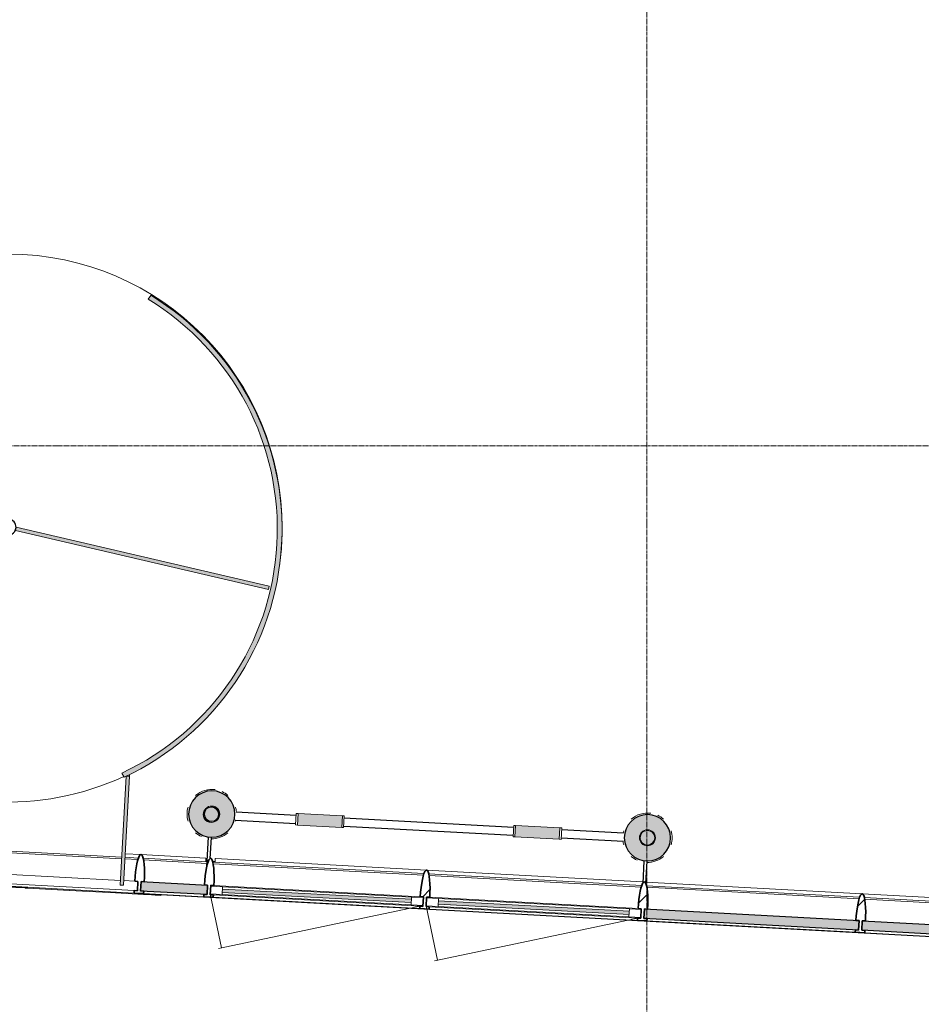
# Model space of a CAD drawing. Header units: millimetres. Extents: x 3625 to 132892, y -52547 to 67182.
# Tile 10 of 256: x 45567 to 51258, y 4802 to 11020. Entities that reach past the tile are written whole.
import ezdxf

# ---------------------------------------------------------------- set-up
doc = ezdxf.new("R2010")
doc.units = ezdxf.units.MM
doc.linetypes.add('stramien', pattern=[22.225, 12.7, -3.175, 3.175, -3.175])
for name, color, linetype, lineweight in [('A-CLNG-SUSP', 5, 'Continuous', 25), ('A-GENM', 6, 'Continuous', 18), ('A-GLAZ', 6, 'Continuous', 18), ('A-GLAZ-CWMG', 3, 'Continuous', 18), ('P-SANR-FIXT', 6, 'Continuous', 18), ('S-COLS', 6, 'Continuous', 18), ('S-GRID', 1, 'Continuous', 18)]:
    doc.layers.add(name, color=color, linetype=linetype, lineweight=lineweight)

# ---------------------------------------------------------------- blocks, each defined once
blk = doc.blocks.new('28_ABT-C_staal_hout kolom RV - gelam_ houten kolom $150-300-150 kwal GL32H-2892876-Plotview plafond begane grond - 1 op 100')
at = {"layer": 'S-COLS', "lineweight": 5}
h = blk.add_hatch(color=256, dxfattribs=at)
h.paths.add_polyline_path([(0, -146.5), (37.9, -141.5), (73.3, -126.9), (103.6, -103.6), (126.9, -73.3), (141.5, -37.9), (146.5, 0), (141.5, 37.9), (126.9, 73.3), (103.6, 103.6), (73.3, 126.9), (37.9, 141.5), (0, 146.5), (-37.9, 141.5), (-73.3, 126.9), (-103.6, 103.6), (-126.9, 73.3), (-141.5, 37.9), (-146.5, 0), (-141.5, -37.9), (-126.9, -73.3), (-103.6, -103.6), (-73.3, -126.9), (-37.9, -141.5), (-0.3, -146.5)], flags=0)
h.paths.add_polyline_path([(-4.2, -52.9), (-17.1, -51.2), (-32.4, -43.7), (-41.3, -35.9), (-49.1, -24), (-53, -11.9), (-53.8, 0), (-50.8, 14.1), (-44.9, 25.4), (-35.9, 35.9), (-22, 45.4), (-11.9, 49.2), (0, 50.8), (13.1, 49.1), (28.4, 41.7), (38.6, 32.4), (45, 22.9), (49.1, 13.1), (50.8, 0), (48.4, -14.8), (42.1, -27.9), (32.4, -38.6), (20.8, -46.2), (7.7, -51.3), (-0.3, -52.4)], flags=0)
h.paths.add_polyline_path([(0, -45.8), (15.5, -42.7), (24.7, -38.3), (30.7, -32.4), (36.9, -22.9), (40.7, -11.9), (41.8, -2.9), (39.1, 11.7), (33.5, 22.9), (28.4, 29.6), (18.8, 36.9), (7.7, 41.5), (-4.2, 43.1), (-17.1, 41.1), (-29.2, 34.9), (-34.5, 29.6), (-40.8, 20.1), (-44.6, 9), (-45.8, 0), (-43.7, -13.1), (-37.4, -25.9), (-29.2, -34.9), (-22.9, -39.7), (-11.9, -44.2), (-0.3, -45.8)], flags=0)
h.paths.add_polyline_path([(-26.9, -42.8), (-36.7, -34.9), (-45, -22.9), (-42.5, -27.9), (-35.9, -36), (-27.2, -42.7)], flags=0)
h.paths.add_polyline_path([(45.6, -1.3), (45.8, 0), (44, 12.4), (37.7, 25.4), (31.2, 33.3), (18.8, 41.3), (22.9, 38.8), (33.4, 29.6), (40.3, 19.4), (44.3, 8.8), (45.6, -0.9)], flags=0)
at = {"layer": 'S-COLS', "color": 250, "lineweight": 25}
for start, end in [(0, 180), (270, 0), (180, 269.89463)]:
    blk.add_arc((0, 0), 146.5, start, end, dxfattribs=at)
at = {"layer": 'S-COLS', "color": 130, "lineweight": 5}
for radius, start, end in [(156, 81.81818, 130.90909), (156, 49.09091, 65.45455), (156, 163.63636, 180), (156, 180, 196.36364), (50.8, 0, 180), (50.8, 180, 0), (45.8, 0, 180), (45.8, 180, 0), (156, 4.24805, 16.36364), (156, 343.63636, 345.6946), (156, 229.09091, 245.45455), (156, 269.05497, 310.90909)]:
    blk.add_arc((0, 0), radius, start, end, dxfattribs=at)
blk = doc.blocks.new('28_ABT-C_staal_hout kolom RV - gelam_ houten kolom $150-300-150 kwal GL32H-2892879-Plotview plafond begane grond - 1 op 100')
at = {"layer": 'S-COLS', "lineweight": 5}
h = blk.add_hatch(color=256, dxfattribs=at)
h.paths.add_polyline_path([(0, -146.5), (37.9, -141.5), (73.3, -126.9), (103.6, -103.6), (126.9, -73.3), (141.5, -37.9), (146.5, 0), (141.5, 37.9), (126.9, 73.3), (103.6, 103.6), (73.3, 126.9), (37.9, 141.5), (0, 146.5), (-37.9, 141.5), (-73.3, 126.9), (-103.6, 103.6), (-126.9, 73.3), (-141.5, 37.9), (-146.5, 0), (-141.5, -37.9), (-126.9, -73.3), (-103.6, -103.6), (-73.3, -126.9), (-37.9, -141.5)], flags=0)
h.paths.add_polyline_path([(0, -50.8), (-13.1, -49.1), (-25.4, -44), (-38.6, -32.4), (-45, -22.9), (-49.2, -11.9), (-50.8, 0), (-47.9, 16), (-44, 25.4), (-32.4, 38.6), (-22.9, 45), (-11.9, 49.2), (0, 50.8), (13.1, 49.1), (25.4, 44), (38.6, 32.4), (45, 22.9), (49.2, 11.9), (50.8, 0), (49.1, -13.1), (44, -25.4), (32.4, -38.6), (22.9, -45), (11.9, -49.2)], flags=0)
h.paths.add_polyline_path([(0, -45.8), (12.4, -44), (24.4, -38.5), (32.4, -32.4), (39.7, -22.9), (44.2, -11.9), (45.8, 0), (44, 12.4), (37.7, 25.4), (32.4, 32.4), (22.9, 39.7), (11.9, 44.2), (0, 45.8), (-13.1, 43.7), (-25.4, 37.7), (-32.4, 32.4), (-39.7, 22.9), (-44.2, 11.9), (-45.8, 0), (-43.7, -13.1), (-39.7, -22.9), (-32.4, -32.4), (-22.9, -39.7), (-11.9, -44.2)], flags=0)
at = {"layer": 'S-COLS', "color": 250, "lineweight": 25}
for start, end in [(0, 180), (180, 0)]:
    blk.add_arc((0, 0), 146.5, start, end, dxfattribs=at)
at = {"layer": 'S-COLS', "color": 130, "lineweight": 5}
for radius, start, end in [(156, 81.81818, 130.90909), (156, 49.09091, 65.45455), (156, 163.63636, 169.52261), (50.8, 0, 180), (50.8, 180, 0), (45.8, 0, 180), (45.8, 180, 0), (156, 360, 16.36364), (156, 343.63636, 360), (156, 188.13612, 196.36364), (156, 229.09091, 245.45455), (156, 269.05275, 310.90909)]:
    blk.add_arc((0, 0), radius, start, end, dxfattribs=at)
blk = doc.blocks.new('10844_ABT model nieuw_export 08-11-2012_rvt-1-Plotview plafond begane grond - 1 op 100')
at = {"color": 130, "lineweight": 5}
for name, p in [('28_ABT-C_staal_hout kolom RV - gelam_ houten kolom $150-300-150 kwal GL32H-2892876-Plotview plafond begane grond - 1 op 100', (18270.8, 6003.2)), ('28_ABT-C_staal_hout kolom RV - gelam_ houten kolom $150-300-150 kwal GL32H-2892879-Plotview plafond begane grond - 1 op 100', (21020.8, 5853.4))]:
    blk.add_blockref(name, p, dxfattribs=at)
blk = doc.blocks.new('System Panel - 36_KA_glas 60-10171698-Plotview plafond begane grond - 1 op 100')
at = {"layer": 'A-GLAZ'}
blk.add_hatch(color=256, dxfattribs=at).paths.add_polyline_path([(678.5, -30), (678.5, 30), (-678.5, 30), (-678.5, -30), (460.6, -30)], flags=0)
at = {"layer": 'A-GLAZ', "lineweight": 25}
for p, q in [((-678.5, -30), (-678.5, 30)), ((-678.5, 30), (678.5, 30)), ((678.5, 30), (678.5, -30)), ((678.5, -30), (-678.5, -30))]:
    blk.add_line(p, q, dxfattribs=at)
blk = doc.blocks.new('Rectangular Mullion - 36_KA_houten vliesgevel 170 randprofiel links glas 60-10185172-Plotview plafond begane grond - 1 op 100')
at = {"layer": 'A-GLAZ-CWMG'}
blk.add_line((18293.3, 5721.9), (19626.4, 5649.4), dxfattribs=at)
at = {"layer": 'A-GLAZ-CWMG', "flags": 128}
blk.add_lwpolyline([(18293.3, 5721.9), (18293.2, 5719.8), (18292.8, 5713.6), (18292.3, 5703.4), (18292, 5699.3)], dxfattribs=at)
blk = doc.blocks.new('Rectangular Mullion - 36_KA_houten vliesgevel 170 randprofiel links glas 60-V4-Plotview plafond begane grond - 1 op 100')
at = {"layer": 'A-GLAZ-CWMG'}
blk.add_line((22376.4, 5499.8), (23739.9, 5425.6), dxfattribs=at)
blk = doc.blocks.new('36_KU-vliesgevel tourniket 3400 - 36_KU-vliesgevel tourniket 3400-12578294-Plotview plafond begane grond - 1 op 100')
at = {"layer": 'A-GLAZ'}
for points in [[(-26.5, 2263.3), (-7.7, 2270.1), (-567, 3806.5), (-585.8, 3799.7), (-487.5, 3529.7)], [(-1078.3, 919.1), (-24.5, 2175), (-39.8, 2187.8), (-1093.6, 931.9)], [(1662.4, 1916), (1665.9, 1935.6), (51, 2220.8), (47.5, 2201.1), (1396.6, 1962.9)], [(-830, 0), (-830, 690), (-850, 690), (-850, 0)], [(850, 0), (850, 690), (830, 690), (830, 0)]]:
    blk.add_hatch(color=256, dxfattribs=at).paths.add_polyline_path(points, flags=0)
h = blk.add_hatch(color=256, dxfattribs=at)
h.paths.add_polyline_path([(817.1, 681.5), (940.6, 754.4), (1057.6, 837.3), (1167.4, 929.6), (1269.1, 1030.7), (1362.1, 1139.8), (1445.8, 1256.3), (1519.5, 1379.3), (1582.8, 1508), (1635.2, 1641.5), (1676.4, 1778.9), (1706, 1919.3), (1723.9, 2061.6), (1730, 2204.8), (1724.2, 2348.1), (1706.5, 2490.5), (1677.1, 2630.8), (1636.2, 2768.3), (1584, 2901.9), (1521, 3030.7), (1447.5, 3153.9), (1364, 3270.5), (1271.2, 3379.8), (1169.6, 3481.1), (1060, 3573.6), (943.1, 3656.7), (819.7, 3729.8), (804.9, 3703.8), (934.1, 3626.5), (1050, 3543.3), (1161.3, 3447.9), (1264, 3343.2), (1357.3, 3230), (1440.4, 3109.2), (1512.9, 2981.8), (1574.1, 2848.5), (1623.5, 2710.5), (1660.9, 2568.7), (1686, 2424.2), (1698.5, 2278.1), (1698.3, 2131.5), (1684.4, 1978.6), (1660.3, 1840.9), (1622.6, 1699.2), (1572.9, 1561.3), (1511.4, 1428.1), (1438.7, 1300.8), (1355.3, 1180.2), (1261.9, 1067.2), (1159, 962.7), (1047.5, 867.4), (928.2, 782.2), (802, 707.5)], flags=0)
h.paths.add_polyline_path([(-822.6, 684.4), (-807.6, 710.4), (-933.2, 785.4), (-1052, 871), (-1163, 966.4), (-1265.3, 1071), (-1358.3, 1184.1), (-1441.2, 1304.7), (-1513.4, 1432), (-1574.4, 1565), (-1623.7, 1702.8), (-1661, 1844.3), (-1686, 1988.5), (-1698.5, 2134.3), (-1698.4, 2280.7), (-1685.7, 2426.5), (-1660.5, 2570.7), (-1623, 2712.1), (-1573.5, 2849.9), (-1512.3, 2982.8), (-1439.9, 3110), (-1356.9, 3230.5), (-1263.8, 3343.4), (-1161.3, 3447.9), (-1050.2, 3543.2), (-931.3, 3628.6), (-805.5, 3703.4), (-820.5, 3729.4), (-943.6, 3656.4), (-1060.2, 3573.4), (-1169.6, 3481.1), (-1271, 3380), (-1363.7, 3270.9), (-1447, 3154.6), (-1520.4, 3031.7), (-1583.5, 2903.2), (-1635.7, 2769.9), (-1677.4, 2629.2), (-1706.2, 2492.6), (-1724, 2350.6), (-1730, 2207.6), (-1724.2, 2064.5), (-1706.5, 1922.5), (-1677.2, 1782.4), (-1636.4, 1645.2), (-1584.4, 1511.8), (-1521.6, 1383.2), (-1448.3, 1260.2), (-1365.1, 1143.7), (-1272.6, 1034.5), (-1171.4, 933.3), (-1062.1, 840.8), (-945.6, 757.6)], flags=0)
for p, q in [((-585.8, 3799.7), (-567, 3806.5)), ((-26.5, 2263.3), (-585.8, 3799.7)), ((-567, 3806.5), (-7.7, 2270.1)), ((-820.5, 3729.4), (-805.5, 3703.4)), ((804.9, 3703.8), (819.7, 3729.8)), ((-7.7, 2270.1), (-26.5, 2263.3)), ((-1093.6, 931.9), (-39.8, 2187.8)), ((-39.8, 2187.8), (-24.5, 2175)), ((47.5, 2201.1), (51, 2220.8)), ((1662.4, 1916), (47.5, 2201.1)), ((51, 2220.8), (1665.9, 1935.6)), ((-24.5, 2175), (-1078.3, 919.1)), ((1665.9, 1935.6), (1662.4, 1916)), ((-1078.3, 919.1), (-1093.6, 931.9)), ((-850, 690), (-850, 700.8)), ((-850, 0), (-850, 690)), ((-850, 690), (-830, 690)), ((-830, 690), (-830, 0)), ((-807.6, 710.4), (-822.6, 684.4)), ((817.1, 681.5), (802, 707.5)), ((830, 0), (830, 690)), ((830, 690), (850, 690)), ((850, 700.9), (850, 690)), ((850, 690), (850, 0)), ((-830, 0), (-850, 0)), ((850, 0), (830, 0))]:
    blk.add_line(p, q, dxfattribs=at)
for centre, radius, start, end in [((0, 2212.9), 1730.4, 0, 180), ((0, 2206.4), 1730, 118.31043, 241.60977), ((0, 2206.4), 1700, 118.28458, 241.63819), ((0, 2206.4), 1700, 298.15078, 61.74193), ((0, 2206.4), 1730, 298.18286, 61.71636), ((0, 2212.9), 1730.4, 180, 184.86486), ((0, 2212.9), 1730.4, 355.13514, 360), ((0, 2212.9), 1730.4, 241.71924, 298.07346), ((0, 2212.9), 1730.4, 241.72007, 298.07235)]:
    blk.add_arc(centre, radius, start, end, dxfattribs=at)
at = {"layer": 'A-GLAZ', "lineweight": 25}
for start, end in [(0, 180), (180, 0)]:
    blk.add_arc((0, 2219.7), 50, start, end, dxfattribs=at)
blk = doc.blocks.new('System Panel - 36_KA_houten paneel in vliesgevel-10185199-Plotview plafond begane grond - 1 op 100')
at = {"layer": 'A-GLAZ'}
blk.add_hatch(color=256, dxfattribs=at).paths.add_polyline_path([(210, -30), (210, 30), (-210, 30), (-210, -30), (84.8, -30)], flags=0)
at = {"layer": 'A-GLAZ', "lineweight": 25}
for p, q in [((-210, -30), (-210, 30)), ((-210, 30), (210, 30)), ((210, 30), (210, -30)), ((210, -30), (-210, -30))]:
    blk.add_line(p, q, dxfattribs=at)
blk = doc.blocks.new('Rectangular Mullion - 36_KA_houten vliesgevel 170 randprofiel links glas 60-5710934-Plotview plafond begane grond - 1 op 100')
at = {"layer": 'A-GLAZ-CWMG'}
for p, q in [((15926.8, 5850.7), (16026.6, 5845.3)), ((17724.1, 5752.9), (17824, 5747.5))]:
    blk.add_line(p, q, dxfattribs=at)
blk = doc.blocks.new('Rectangular Mullion - 36_KA_houten vliesgevel 170 verticaal glas 60-V7-Plotview plafond begane grond - 1 op 100')
at = {"layer": 'A-GLAZ-CWMG', "lineweight": 35}
for p, q in [((30, 45), (-30, 45)), ((-30, 45), (-30, 30)), ((-30, 30), (-10, 30)), ((-10, 30), (-10, -30)), ((10, -30), (10, 30)), ((10, 30), (30, 30)), ((30, 30), (30, 45)), ((-10, -30), (-30, -30)), ((30, -30), (10, -30))]:
    blk.add_line(p, q, dxfattribs=at)
at = {"layer": 'A-GLAZ-CWMG', "lineweight": 35, "flags": 128}
blk.add_lwpolyline([(-30, -30), (-29.5, -59.5), (-28.2, -88.1), (-26, -115), (-23, -139.3), (-19.3, -160.2), (-15, -177.2), (-10.3, -189.7), (-5.2, -197.4), (0, -200), (5.2, -197.4), (10.3, -189.7), (15, -177.2), (19.3, -160.2), (23, -139.3), (26, -115), (28.2, -88.1), (29.5, -59.5), (30, -30)], dxfattribs=at)
blk = doc.blocks.new('Rectangular Mullion - 36_KU_aluminium vleugel glas 60-5710936-Plotview plafond begane grond - 1 op 100')
at = {"layer": 'A-GLAZ-CWMG'}
for p, q in [((16025.4, 5822.3), (15940.6, 5827)), ((15942.6, 5816.6), (16024.8, 5812.2)), ((16044.8, 5811.1), (17702.3, 5720.9)), ((17702.9, 5731.1), (16045.4, 5821.3)), ((17806.6, 5725.4), (17722.9, 5730)), ((15947.5, 5679.3), (16017.4, 5675.5)), ((16037.4, 5674.4), (17694.9, 5584.2)), ((17722.3, 5719.8), (17804.6, 5715.3)), ((15943.4, 5604.4), (17780.7, 5504.5)), ((15944.2, 5619.4), (17781.5, 5519.4)), ((17714.9, 5583.2), (17784.8, 5579.4))]:
    blk.add_line(p, q, dxfattribs=at)
blk = doc.blocks.new('Rectangular Mullion - 36_KU_aluminium vleugel glas 60-10185174-Plotview plafond begane grond - 1 op 100')
at = {"layer": 'A-GLAZ-CWMG'}
for p, q in [((18240.2, 5701.8), (17837.7, 5723.7)), ((17839.8, 5713.4), (18239.6, 5691.6)), ((17840.6, 5501.2), (18220.1, 5480.6))]:
    blk.add_line(p, q, dxfattribs=at)
blk = doc.blocks.new('31_3B_vliesgevel - deur enkel 1 glaspaneel - AL_31_3B_vliesgevel - deur enkel 1 glaspaneel-10171706-Plotview plafond begane grond - 1 op 100')
at = {"layer": 'A-GLAZ'}
blk.add_hatch(color=256, dxfattribs=at).paths.add_polyline_path([(603.5, -10.5), (603.5, 10.5), (-603.5, 10.5), (-603.5, -10.5), (597.7, -10.5)], flags=0)
for p, q in [((-678.5, -25), (-678.5, 25)), ((-678.5, 25), (-603.5, 25)), ((-603.5, 25), (-603.5, -25)), ((603.5, 25), (-603.5, 25)), ((-603.5, 10.5), (603.5, 10.5)), ((-603.5, -10.5), (-603.5, 10.5)), ((603.5, -25), (603.5, 25)), ((603.5, 25), (678.5, 25)), ((603.5, 10.5), (603.5, -10.5)), ((678.5, 25), (678.5, -25)), ((-678.5, -25), (-587.6, -364.3)), ((-603.5, -25), (-678.5, -25)), ((678.5, -25), (-606.9, -369.4)), ((603.5, -10.5), (-603.5, -10.5)), ((-603.5, -25), (603.5, -25)), ((678.5, -25), (603.5, -25))]:
    blk.add_line(p, q, dxfattribs=at)
blk = doc.blocks.new('Rectangular Mullion - 36_KA_houten vliesgevel 170 randprofiel links glas 60-V8-Plotview plafond begane grond - 1 op 100')
at = {"layer": 'A-GLAZ-CWMG'}
blk.add_line((19626.4, 5649.4), (20991.4, 5575.1), dxfattribs=at)
blk = doc.blocks.new('Rectangular Mullion - 36_KA_houten vliesgevel 170 verticaal glas 60-4726854-Plotview plafond begane grond - 1 op 100')
at = {"layer": 'A-GLAZ-CWMG'}
h = blk.add_hatch(dxfattribs=at)
h.set_pattern_fill('FP_10', color=256, style=0, pattern_type=2)
h.set_pattern_definition([(311.885, (9218.2, 6507.4), (472.75, 423.95), []), (311.885, (9376.7, 6498.8), (896.7, -48.8), []), (311.885, (9059.67, 6516.06), (896.7, -48.8), [])])
h.paths.add_polyline_path([(30, 45), (30, 30), (10, 30), (10, -30), (30, -30), (28.2, -88.1), (23, -139.3), (19.3, -160.2), (15, -177.2), (10.3, -189.7), (5.2, -197.4), (0, -200), (-5.2, -197.4), (-10.3, -189.7), (-15, -177.2), (-19.3, -160.2), (-23.4, -135.7), (-28.2, -88.1), (-30, -30), (-10, -30), (-10, 30), (-30, 30), (-30, 45)], flags=0)
at = {"layer": 'A-GLAZ-CWMG', "lineweight": 35}
for p, q in [((30, 45), (-30, 45)), ((-30, 45), (-30, 30)), ((-30, 30), (-10, 30)), ((-10, 30), (-10, -30)), ((10, -30), (10, 30)), ((10, 30), (30, 30)), ((30, 30), (30, 45)), ((-10, -30), (-30, -30)), ((30, -30), (10, -30))]:
    blk.add_line(p, q, dxfattribs=at)
at = {"layer": 'A-GLAZ-CWMG', "lineweight": 35, "flags": 128}
blk.add_lwpolyline([(-30, -30), (-29.5, -59.5), (-28.2, -88.1), (-26, -115), (-23, -139.3), (-19.3, -160.2), (-15, -177.2), (-10.3, -189.7), (-5.2, -197.4), (0, -200), (5.2, -197.4), (10.3, -189.7), (15, -177.2), (19.3, -160.2), (23, -139.3), (26, -115), (28.2, -88.1), (29.5, -59.5), (30, -30)], dxfattribs=at)
blk = doc.blocks.new('Rectangular Mullion - 36_KU_aluminium vleugel glas 60-4728630-Plotview plafond begane grond - 1 op 100')
at = {"layer": 'A-GLAZ-CWMG'}
for p, q in [((20985.1, 5552.5), (19640.2, 5625.6)), ((19642.2, 5615.3), (20982, 5542.4)), ((19647.1, 5478), (20962.2, 5406.5)), ((19643.9, 5418.1), (20958.9, 5346.5)), ((19643, 5403.1), (20958.1, 5331.6))]:
    blk.add_line(p, q, dxfattribs=at)
blk = doc.blocks.new('Rectangular Mullion - 36_KU_aluminium vleugel glas 60-V11-Plotview plafond begane grond - 1 op 100')
at = {"layer": 'A-GLAZ-CWMG'}
for p, q in [((22360.1, 5477.6), (21015.2, 5550.8)), ((21017.2, 5540.5), (22357, 5467.6)), ((21018, 5328.3), (22333.1, 5256.7))]:
    blk.add_line(p, q, dxfattribs=at)
blk = doc.blocks.new('System Panel - 36_KA_glas 60-4728634-Plotview plafond begane grond - 1 op 100')
at = {"layer": 'A-GLAZ'}
blk.add_hatch(color=256, dxfattribs=at).paths.add_polyline_path([(678.5, -30), (678.5, 30), (-678.5, 30), (-678.5, -30), (636.5, -30)], flags=0)
at = {"layer": 'A-GLAZ', "lineweight": 25}
for p, q in [((-678.5, -30), (-678.5, 30)), ((-678.5, 30), (678.5, 30)), ((678.5, 30), (678.5, -30)), ((678.5, -30), (-678.5, -30))]:
    blk.add_line(p, q, dxfattribs=at)
blk = doc.blocks.new('Rectangular Mullion - 36_KA_houten vliesgevel 170 randprofiel links glas 60-V14-Plotview plafond begane grond - 1 op 100')
at = {"layer": 'A-GLAZ-CWMG'}
blk.add_line((12761.4, 6022.9), (14126.4, 5948.7), dxfattribs=at)
blk = doc.blocks.new('Rectangular Mullion - 36_KU_aluminium vleugel glas 60-V9-Plotview plafond begane grond - 1 op 100')
at = {"layer": 'A-GLAZ-CWMG'}
for p, q in [((11360.1, 6076.2), (10015.2, 6149.4)), ((10017.2, 6139.1), (11357, 6066.2)), ((10018, 5926.9), (11333.1, 5855.3))]:
    blk.add_line(p, q, dxfattribs=at)
blk = doc.blocks.new('Rectangular Mullion - 36_KA_houten vliesgevel 170 verticaal glas 60-V35-Plotview plafond begane grond - 1 op 100')
at = {"layer": 'A-GLAZ-CWMG'}
h = blk.add_hatch(dxfattribs=at)
h.set_pattern_fill('FP_20', color=256, style=0, pattern_type=2)
h.set_pattern_definition([(311.885, (7841.16, 6507.4), (472.75, 423.95), []), (311.885, (7999.7, 6498.8), (896.7, -48.8), []), (311.885, (7682.64, 6516.06), (896.7, -48.8), [])])
h.paths.add_polyline_path([(30, 45), (30, 30), (10, 30), (10, -30), (30, -30), (28.2, -88.1), (23, -139.3), (19.3, -160.2), (15, -177.2), (10.3, -189.7), (5.2, -197.4), (0, -200), (-5.2, -197.4), (-10.3, -189.7), (-15, -177.2), (-19.3, -160.2), (-23, -139.3), (-28.2, -88.1), (-30, -30), (-10, -30), (-10, 30), (-30, 30), (-30, 45)], flags=0)
at = {"layer": 'A-GLAZ-CWMG', "lineweight": 35}
for p, q in [((30, 45), (-30, 45)), ((-30, 45), (-30, 30)), ((-30, 30), (-10, 30)), ((-10, 30), (-10, -30)), ((10, -30), (10, 30)), ((10, 30), (30, 30)), ((30, 30), (30, 45)), ((-10, -30), (-30, -30)), ((30, -30), (10, -30))]:
    blk.add_line(p, q, dxfattribs=at)
at = {"layer": 'A-GLAZ-CWMG', "lineweight": 35, "flags": 128}
blk.add_lwpolyline([(-30, -30), (-29.5, -59.5), (-28.2, -88.1), (-26, -115), (-23, -139.3), (-19.3, -160.2), (-15, -177.2), (-10.3, -189.7), (-5.2, -197.4), (0, -200), (5.2, -197.4), (10.3, -189.7), (15, -177.2), (19.3, -160.2), (23, -139.3), (26, -115), (28.2, -88.1), (29.5, -59.5), (30, -30)], dxfattribs=at)
blk = doc.blocks.new('Rectangular Mullion - 36_KA_houten vliesgevel 170 verticaal glas 60-V45-Plotview plafond begane grond - 1 op 100')
at = {"layer": 'A-GLAZ-CWMG'}
h = blk.add_hatch(dxfattribs=at)
h.set_pattern_fill('FP_28', color=256, style=0, pattern_type=2)
h.set_pattern_definition([(311.885, (6464.1, 6507.4), (472.75, 423.95), []), (311.885, (6622.6, 6498.8), (896.7, -48.8), []), (311.885, (6305.6, 6516.06), (896.7, -48.8), [])])
h.paths.add_polyline_path([(30, 45), (30, 30), (10, 30), (10, -30), (30, -30), (28.2, -88.1), (23, -139.3), (19.3, -160.2), (15, -177.2), (10.3, -189.7), (5.2, -197.4), (0, -200), (-5.2, -197.4), (-10.3, -189.7), (-15, -177.2), (-19.3, -160.2), (-23, -139.3), (-28.2, -88.1), (-30, -30), (-10, -30), (-10, 30), (-30, 30), (-30, 45)], flags=0)
at = {"layer": 'A-GLAZ-CWMG', "lineweight": 35}
for p, q in [((30, 45), (-30, 45)), ((-30, 45), (-30, 30)), ((-30, 30), (-10, 30)), ((-10, 30), (-10, -30)), ((10, -30), (10, 30)), ((10, 30), (30, 30)), ((30, 30), (30, 45)), ((-10, -30), (-30, -30)), ((30, -30), (10, -30))]:
    blk.add_line(p, q, dxfattribs=at)
at = {"layer": 'A-GLAZ-CWMG', "lineweight": 35, "flags": 128}
blk.add_lwpolyline([(-30, -30), (-29.5, -59.5), (-28.2, -88.1), (-26, -115), (-23, -139.3), (-19.3, -160.2), (-15, -177.2), (-10.3, -189.7), (-5.2, -197.4), (0, -200), (5.2, -197.4), (10.3, -189.7), (15, -177.2), (19.3, -160.2), (23, -139.3), (26, -115), (28.2, -88.1), (29.5, -59.5), (30, -30)], dxfattribs=at)
blk = doc.blocks.new('36_KU_consoles_groep - Type-V54-Plotview plafond begane grond - 1 op 100')
at = {"layer": 'A-GLAZ', "lineweight": 25}
for p, q in [((10, 142.6), (10, 329.4)), ((-10, 275.5), (-10, 143.4))]:
    blk.add_line(p, q, dxfattribs=at)
blk = doc.blocks.new('36_KU_consoles_groep - Type-V55-Plotview plafond begane grond - 1 op 100')
at = {"layer": 'A-GLAZ', "lineweight": 25}
for p, q in [((-10, 284.5), (-10, 143.5)), ((10, 142.7), (10, 284.4))]:
    blk.add_line(p, q, dxfattribs=at)
blk = doc.blocks.new('Plumbing Fixtures 1 - Plumbing Fixtures 1-1187379-Plotview plafond begane grond - 1 op 100')
at = {"layer": 'P-SANR-FIXT'}
for radius, start, end in [(50, 131.67567, 180), (50, 180, 300), (46, 0, 117.89486), (50, 1.8259, 71.68027), (46, 315, 0), (46, 195, 240)]:
    blk.add_arc((18266.6, 5970.3), radius, start, end, dxfattribs=at)
blk = doc.blocks.new('65_KA_stang tussen houten kolommen tbv uitjes1 - 65_KA_stang tussen houten kolommen tbv uitjes-7910975-Plotview plafond begane grond - 1 op 100')
at = {"layer": 'A-CLNG-SUSP'}
for p, q in [((13302.7, 6293.5), (12923.9, 6314.1)), ((12919.3, 6264.3), (13300.1, 6243.6)), ((13603.7, 6227.1), (14673.3, 6168.9)), ((14675.9, 6218.8), (13606.3, 6277)), ((15369.6, 6181.1), (14979.4, 6202.3)), ((14976.8, 6152.4), (15369.3, 6131))]:
    blk.add_line(p, q, dxfattribs=at)
blk = doc.blocks.new('65_KA_ETAP K8 nooduitje buisvormig - Type-10172416-Plotview plafond begane grond - 1 op 100')
at = {"layer": 'A-GENM'}
blk.add_hatch(color=256, dxfattribs=at).paths.add_polyline_path([(140, -36.5), (139.4, 36.5), (-140, 36.5), (-139.4, -36.5), (104.5, -36.5)], flags=0)
for p, q in [((-140, 36.5), (-152, 36.5)), ((-152, 36.5), (-152, -36.5)), ((-140, -36.5), (-140, 36.5)), ((140, 36.5), (-140, 36.5)), ((-140, 36.5), (-140, -36.5)), ((152, 36.5), (140, 36.5)), ((140, 36.5), (140, -36.5)), ((140, -36.5), (140, 36.5)), ((152, -36.5), (152, 36.5)), ((-152, -36.5), (-140, -36.5)), ((-140, -36.5), (140, -36.5)), ((140, -36.5), (152, -36.5))]:
    blk.add_line(p, q, dxfattribs=at)
blk = doc.blocks.new('31_3B_vliesgevel - deur enkel 1 glaspaneel - AL_31_3B_vliesgevel - deur enkel 1 glaspaneel-10185184-Plotview plafond begane grond - 1 op 100')
at = {"layer": 'A-GLAZ'}
h = blk.add_hatch(dxfattribs=at)
h.set_pattern_fill('FP_409', color=256, style=0, pattern_type=2)
h.set_pattern_definition([(48.115, (9900.74, -6507.43), (-223.346, 200.291), [])])
h.paths.add_polyline_path([(672.6, -25), (672.6, 25), (597.6, 25), (597.6, -25)], flags=0)
h.paths.add_polyline_path([(-597.6, -25), (-597.6, 25), (-672.6, 25), (-672.6, -25)], flags=0)
blk.add_hatch(color=256, dxfattribs=at).paths.add_polyline_path([(597.6, -10.5), (597.6, 10.5), (-597.6, 10.5), (-597.6, -10.5), (420.1, -10.5)], flags=0)
for p, q in [((-672.6, -25), (-672.6, 25)), ((-672.6, 25), (-597.6, 25)), ((-597.6, 25), (-597.6, -25)), ((597.6, 25), (-597.6, 25)), ((-597.6, 10.5), (597.6, 10.5)), ((-597.6, -10.5), (-597.6, 10.5)), ((597.6, -25), (597.6, 25)), ((597.6, 25), (672.6, 25)), ((597.6, 10.5), (597.6, -10.5)), ((672.6, 25), (672.6, -25)), ((-672.6, -25), (-582.4, -361.3)), ((-597.6, -25), (-672.6, -25)), ((672.6, -25), (-601.8, -366.5)), ((597.6, -10.5), (-597.6, -10.5)), ((-597.6, -25), (597.6, -25)), ((672.6, -25), (597.6, -25))]:
    blk.add_line(p, q, dxfattribs=at)
blk = doc.blocks.new('Rectangular Mullion - 36_KA_houten vliesgevel 170 randprofiel links glas 60-10185176-Plotview plafond begane grond - 1 op 100')
at = {"layer": 'A-GLAZ-CWMG'}
blk.add_line((17824, 5747.5), (18233.4, 5725.2), dxfattribs=at)
at = {"layer": 'A-GLAZ-CWMG', "flags": 128}
blk.add_lwpolyline([(18232.1, 5702.5), (18232.4, 5706.7), (18232.9, 5716.9), (18233.3, 5723.1), (18233.4, 5725.2)], dxfattribs=at)
blk = doc.blocks.new('Rectangular Mullion - 36_KU_aluminium vleugel glas 60-10185178-Plotview plafond begane grond - 1 op 100')
at = {"layer": 'A-GLAZ-CWMG'}
for p, q in [((19610.1, 5627.3), (18277.1, 5699.8)), ((18279.1, 5689.5), (19607, 5617.2)), ((18284, 5552.2), (19587.2, 5481.3)), ((18280, 5477.3), (19583.1, 5406.4)), ((18280.8, 5492.3), (19584, 5421.4))]:
    blk.add_line(p, q, dxfattribs=at)
blk = doc.blocks.new('Rectangular Mullion - 36_KA_houten vliesgevel 170 verticaal glas 60-V272-Plotview plafond begane grond - 1 op 100')
at = {"layer": 'A-GLAZ-CWMG'}
h = blk.add_hatch(dxfattribs=at)
h.set_pattern_fill('FP_410', color=256, style=0, pattern_type=2)
h.set_pattern_definition([(311.885, (10583.3, 6507.4), (472.75, 423.95), []), (311.885, (10741.8, 6498.8), (896.7, -48.8), []), (311.885, (10424.8, 6516.06), (896.7, -48.8), [])])
h.paths.add_polyline_path([(30, 45), (30, 30), (10, 30), (10, -30), (30, -30), (28.2, -88.1), (23, -139.3), (19.3, -160.2), (15, -177.2), (10.3, -189.7), (5.2, -197.4), (0, -200), (-5.2, -197.4), (-10.3, -189.7), (-15, -177.2), (-19.3, -160.2), (-23, -139.3), (-28.2, -88.1), (-30, -30), (-10, -30), (-10, 30), (-30, 30), (-30, 45)], flags=0)
at = {"layer": 'A-GLAZ-CWMG', "lineweight": 35}
for p, q in [((30, 45), (-30, 45)), ((-30, 45), (-30, 30)), ((-30, 30), (-10, 30)), ((-10, 30), (-10, -30)), ((10, -30), (10, 30)), ((10, 30), (30, 30)), ((30, 30), (30, 45)), ((-10, -30), (-30, -30)), ((30, -30), (10, -30))]:
    blk.add_line(p, q, dxfattribs=at)
at = {"layer": 'A-GLAZ-CWMG', "lineweight": 35, "flags": 128}
blk.add_lwpolyline([(-30, -30), (-29.5, -59.5), (-28.2, -88.1), (-26, -115), (-23, -139.3), (-19.3, -160.2), (-15, -177.2), (-10.3, -189.7), (-5.2, -197.4), (0, -200), (5.2, -197.4), (10.3, -189.7), (15, -177.2), (19.3, -160.2), (23, -139.3), (26, -115), (28.2, -88.1), (29.5, -59.5), (30, -30)], dxfattribs=at)
blk = doc.blocks.new('99_KA_Logo leeuw Vlaardingen - Type-10918949-Plotview plafond begane grond - 1 op 100')
at = {"layer": 'A-GENM'}
for points in [[(-1341.4, -10), (-1341.7, -4.3), (-1352.1, -4.3), (-1352.1, -10)], [(-1299, -10), (-1299, -4.3), (-1341.4, -4.3), (-1341.4, -10), (-1300.6, -10)], [(-1238.4, -10), (-1238.4, -4.3), (-1299, -4.3), (-1299, -10)], [(-1173.4, -10), (-1173.4, -4.3), (-1238.4, -5), (-1238.4, -10), (-1185.5, -10)], [(-1107.6, -10), (-1107.6, -4.3), (-1173.4, -4.7), (-1173.4, -10), (-1158.8, -10)], [(-1017.5, -10), (-1017.8, -4.3), (-1107.6, -4.3), (-1107.6, -10), (-1093.9, -10)], [(-871, -10), (-871.3, -4.3), (-1017.5, -4.3), (-1017, -10), (-939.3, -10)], [(-689.4, -10), (-689.4, -4.3), (-871, -4.3), (-870.4, -10), (-849.1, -10)], [(-575.5, -10), (-575.8, -4.3), (-689.4, -4.3), (-689.4, -10)], [(-573.8, -10), (-573.8, -4.3), (-575.5, -4.3), (-575.5, -10)], [(-561.3, -10), (-561.3, -4.3), (-573.8, -4.3), (-573.8, -10)], [(-538.6, -10), (-539.6, -4.3), (-561.3, -4.3), (-561.3, -10), (-539.3, -10)], [(-318.6, -10), (-318.6, -4.3), (-538.6, -4.3), (-538.6, -10)], [(-252.8, -10), (-252.8, -4.3), (-318.6, -4.3), (-318.6, -10)], [(-217.4, -10), (-217.4, -4.3), (-252.8, -4.3), (-252.8, -10), (-229.6, -10)], [(-178.5, -10), (-178.5, -4.3), (-217.4, -4.3), (-217.4, -10)], [(-129, -10), (-129, -4.3), (-178.5, -4.3), (-178.5, -10)], [(-74.5, -10), (-74.5, -4.3), (-129, -4.3), (-129, -10)], [(-17.2, -10), (-17.5, -4.3), (-74.5, -4.3), (-74.5, -10)], [(-15.7, -10), (-16, -4.3), (-17.2, -4.3), (-16.6, -10)], [(-12.9, -10), (-12.9, -4.3), (-15.7, -4.3), (-15.7, -10)], [(0, -10), (0, -4.3), (-12.9, -4.3), (-12.9, -10)], [(265, -10), (265, -4.3), (0, -4.3), (0, -10), (80.1, -10)], [(556.1, -10), (556.1, -4.3), (265, -4.3), (265, -10), (496.7, -10)], [(732, -10), (732, -4.3), (556.1, -5.3), (556.6, -10), (726.6, -10)], [(784.1, -10), (784.1, -4.3), (732, -4.4), (732.5, -10), (763.8, -10)], [(807.4, -10), (807.1, -4.3), (784.1, -4.3), (784.7, -10)], [(832.1, -10), (832.1, -4.3), (807.4, -4.3), (807.9, -10)], [(842.7, -10), (842.7, -4.3), (832.1, -4.3), (832.1, -10)]]:
    blk.add_hatch(color=256, dxfattribs=at).paths.add_polyline_path(points, flags=0)
for p, q in [((-1352.1, -4.3), (-1352.1, -10)), ((-1352.1, -10), (-1341.4, -10)), ((-1341.4, -4.3), (-1341.4, -10)), ((-1341.4, -10), (-1299, -10)), ((-1299, -4.3), (-1299, -10)), ((-1299, -10), (-1238.4, -10)), ((-1238.4, -4.3), (-1238.4, -10)), ((-1238.4, -10), (-1173.4, -10)), ((-1173.4, -4.3), (-1173.4, -10)), ((-1173.4, -10), (-1107.6, -10)), ((-1107.6, -4.3), (-1107.6, -10)), ((-1107.6, -10), (-1017.5, -10)), ((-1017.5, -4.3), (-1017.5, -10)), ((-1017.5, -10), (-871, -10)), ((-871, -4.3), (-871, -10)), ((-871, -10), (-689.4, -10)), ((-689.4, -4.3), (-689.4, -10)), ((-689.4, -10), (-575.5, -10)), ((-575.5, -4.3), (-575.5, -10)), ((-575.5, -10), (-573.8, -10)), ((-573.8, -4.3), (-573.8, -10)), ((-573.8, -10), (-561.3, -10)), ((-561.3, -4.3), (-561.3, -10)), ((-561.3, -10), (-538.6, -10)), ((-538.6, -4.3), (-538.6, -10)), ((-538.6, -10), (-318.6, -10)), ((-318.6, -4.3), (-318.6, -10)), ((-318.6, -10), (-252.8, -10)), ((-252.8, -4.3), (-252.8, -10)), ((-252.8, -10), (-217.4, -10)), ((-217.4, -10), (-178.5, -10)), ((-178.5, -10), (-129, -10)), ((-129, -4.3), (-129, -10)), ((-129, -10), (-74.5, -10)), ((-74.5, -10), (-17.2, -10)), ((-17.2, -4.3), (-17.2, -10)), ((-17.2, -10), (-15.6, -10)), ((-15.7, -4.3), (-15.7, -10)), ((-15.7, -10), (-12.9, -10)), ((-12.9, -4.3), (-12.9, -10)), ((-12.9, -10), (0, -10)), ((0, -4.3), (0, -10)), ((0, -10), (265, -10)), ((265, -4.3), (265, -10)), ((265, -10), (556.1, -10)), ((556.1, -4.3), (556.1, -10)), ((556.1, -10), (732, -10)), ((732, -10), (732, -4.3)), ((732, -10), (784.1, -10)), ((784.1, -4.3), (784.1, -10)), ((784.1, -10), (807.4, -10)), ((807.4, -4.3), (807.4, -10)), ((807.4, -10), (832.1, -10)), ((832.1, -4.3), (832.1, -10)), ((832.1, -10), (842.7, -10)), ((842.7, -4.3), (842.7, -10))]:
    blk.add_line(p, q, dxfattribs=at)

msp = doc.modelspace()

# ---------------------------------------------------------------- linework, layer by layer
at = {"layer": 'A-CLNG-SUSP'}
for p, q in [((46749, 5704.5), (46740.9, 5705)), ((46800.8, 5701.7), (46784.9, 5702.6)), ((46458.4, 5495), (63907.2, 4545.5))]:
    msp.add_line(p, q, dxfattribs=at)
at = {"layer": 'S-GRID', "linetype": 'stramien'}
for p, q in [((49525.2, 41627.6), (49525.2, -3246.7)), ((27284.7, 8328.2), (93295.2, 8328.2))]:
    msp.add_line(p, q, dxfattribs=at)

# ---------------------------------------------------------------- block references
at = {"color": 250, "lineweight": 5}
msp.add_blockref('10844_ABT model nieuw_export 08-11-2012_rvt-1-Plotview plafond begane grond - 1 op 100', (28508.6, 0), dxfattribs=at)
at = {"layer": 'A-CLNG-SUSP'}
msp.add_blockref('65_KA_stang tussen houten kolommen tbv uitjes1 - 65_KA_stang tussen houten kolommen tbv uitjes-7910975-Plotview plafond begane grond - 1 op 100', (34008.6, -299.5), dxfattribs=at)
at = {"layer": 'A-GENM'}
for name, p, rotation in [('65_KA_ETAP K8 nooduitje buisvormig - Type-10172416-Plotview plafond begane grond - 1 op 100', (47461.9, 5962.8), 356.9999999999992), ('65_KA_ETAP K8 nooduitje buisvormig - Type-10172416-Plotview plafond begane grond - 1 op 100', (48835.1, 5887.5), 356.9999999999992), ('99_KA_Logo leeuw Vlaardingen - Type-10918949-Plotview plafond begane grond - 1 op 100', (45617.2, 5545.4), 356.885355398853)]:
    msp.add_blockref(name, p, dxfattribs=dict(at, rotation=rotation))
at = {"layer": 'A-GLAZ', "rotation": 356.885355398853}
for name, p in [('36_KU-vliesgevel tourniket 3400 - 36_KU-vliesgevel tourniket 3400-12578294-Plotview plafond begane grond - 1 op 100', (45373.2, 5599.4)), ('System Panel - 36_KA_houten paneel in vliesgevel-10185199-Plotview plafond begane grond - 1 op 100', (46541.4, 5535.8)), ('31_3B_vliesgevel - deur enkel 1 glaspaneel - AL_31_3B_vliesgevel - deur enkel 1 glaspaneel-10185184-Plotview plafond begane grond - 1 op 100', (47442.6, 5486.8)), ('31_3B_vliesgevel - deur enkel 1 glaspaneel - AL_31_3B_vliesgevel - deur enkel 1 glaspaneel-10171706-Plotview plafond begane grond - 1 op 100', (48811.7, 5412.3)), ('System Panel - 36_KA_glas 60-10171698-Plotview plafond begane grond - 1 op 100', (50186.7, 5337.5)), ('System Panel - 36_KA_glas 60-4728634-Plotview plafond begane grond - 1 op 100', (51561.7, 5262.6))]:
    msp.add_blockref(name, p, dxfattribs=at)
at = {"layer": 'A-GLAZ', "lineweight": 25}
for name, p, rotation in [('36_KU_consoles_groep - Type-V54-Plotview plafond begane grond - 1 op 100', (46775, 5998.4), 176.8853553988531), ('36_KU_consoles_groep - Type-V55-Plotview plafond begane grond - 1 op 100', (49525, 5848.8), 176.885355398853)]:
    msp.add_blockref(name, p, dxfattribs=dict(at, rotation=rotation))
at = {"layer": 'A-GLAZ-CWMG'}
for name, p in [('Rectangular Mullion - 36_KA_houten vliesgevel 170 randprofiel links glas 60-5710934-Plotview plafond begane grond - 1 op 100', (28508.6, 0)), ('Rectangular Mullion - 36_KU_aluminium vleugel glas 60-5710936-Plotview plafond begane grond - 1 op 100', (28508.6, 0)), ('Rectangular Mullion - 36_KA_houten vliesgevel 170 randprofiel links glas 60-10185176-Plotview plafond begane grond - 1 op 100', (28508.6, 0)), ('Rectangular Mullion - 36_KU_aluminium vleugel glas 60-10185174-Plotview plafond begane grond - 1 op 100', (28508.6, 0)), ('Rectangular Mullion - 36_KA_houten vliesgevel 170 randprofiel links glas 60-10185172-Plotview plafond begane grond - 1 op 100', (28508.6, 0)), ('Rectangular Mullion - 36_KU_aluminium vleugel glas 60-10185178-Plotview plafond begane grond - 1 op 100', (28508.6, 0)), ('Rectangular Mullion - 36_KA_houten vliesgevel 170 randprofiel links glas 60-V8-Plotview plafond begane grond - 1 op 100', (28508.6, 0)), ('Rectangular Mullion - 36_KU_aluminium vleugel glas 60-4728630-Plotview plafond begane grond - 1 op 100', (28508.6, 0)), ('Rectangular Mullion - 36_KA_houten vliesgevel 170 randprofiel links glas 60-V14-Plotview plafond begane grond - 1 op 100', (36758.6, -448.9)), ('Rectangular Mullion - 36_KU_aluminium vleugel glas 60-V11-Plotview plafond begane grond - 1 op 100', (28508.6, 0)), ('Rectangular Mullion - 36_KA_houten vliesgevel 170 randprofiel links glas 60-V4-Plotview plafond begane grond - 1 op 100', (28508.6, 0)), ('Rectangular Mullion - 36_KU_aluminium vleugel glas 60-V9-Plotview plafond begane grond - 1 op 100', (40883.6, -673.4))]:
    msp.add_blockref(name, p, dxfattribs=at)
at = {"layer": 'A-GLAZ-CWMG', "extrusion": (0, 0, -1), "rotation": 183.114644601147}
for name, p in [('Rectangular Mullion - 36_KA_houten vliesgevel 170 verticaal glas 60-V7-Plotview plafond begane grond - 1 op 100', (-46321.7, 5547.8)), ('Rectangular Mullion - 36_KA_houten vliesgevel 170 verticaal glas 60-V272-Plotview plafond begane grond - 1 op 100', (-46761.1, 5523.9)), ('Rectangular Mullion - 36_KA_houten vliesgevel 170 verticaal glas 60-4726854-Plotview plafond begane grond - 1 op 100', (-48124.2, 5449.7)), ('Rectangular Mullion - 36_KA_houten vliesgevel 170 verticaal glas 60-V35-Plotview plafond begane grond - 1 op 100', (-49499.2, 5374.9)), ('Rectangular Mullion - 36_KA_houten vliesgevel 170 verticaal glas 60-V45-Plotview plafond begane grond - 1 op 100', (-50874.2, 5300))]:
    msp.add_blockref(name, p, dxfattribs=at)
at = {"layer": 'P-SANR-FIXT'}
msp.add_blockref('Plumbing Fixtures 1 - Plumbing Fixtures 1-1187379-Plotview plafond begane grond - 1 op 100', (28508.6, 30), dxfattribs=at)

doc.saveas('drawing.dxf')
